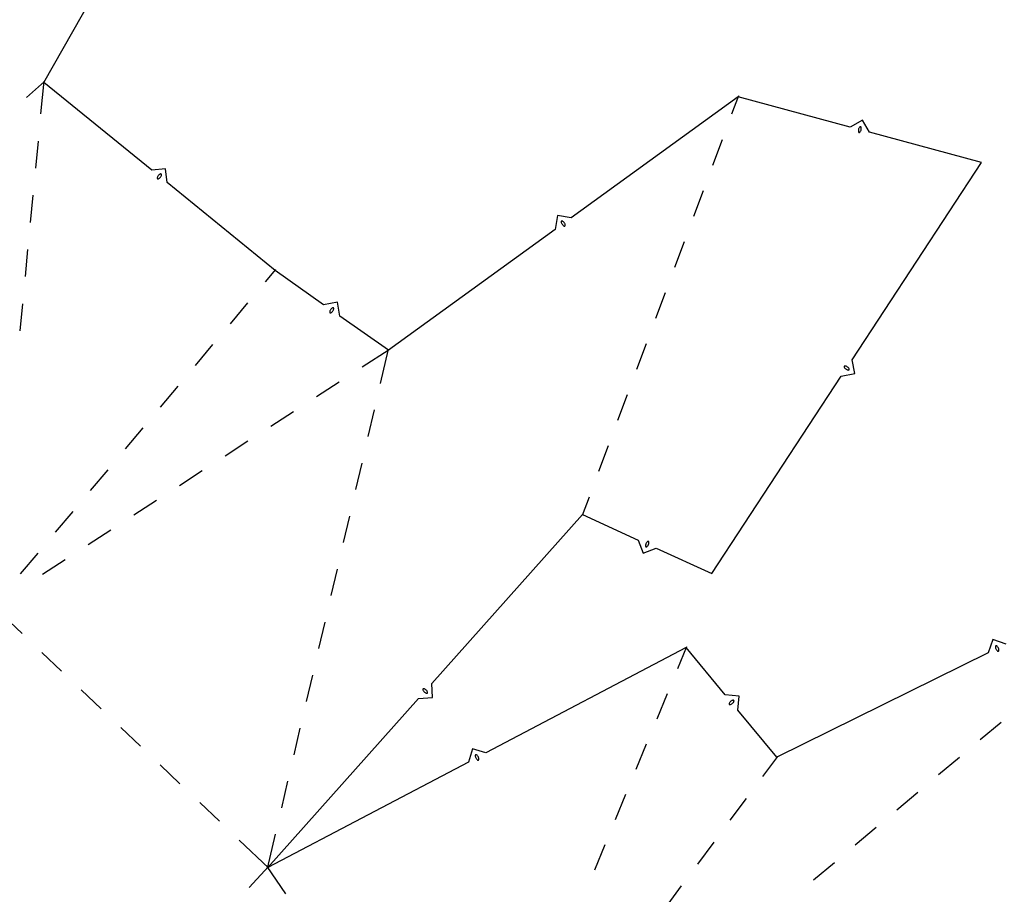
# Model space of a CAD drawing. Extents: x 0 to 600, y 0 to 900.
# Tile 4 of 22: x 203 to 361, y 117 to 258. Entities that reach past the tile are written whole.
import ezdxf

# ---------------------------------------------------------------- set-up
doc = ezdxf.new("R2010")
doc.units = 0

msp = doc.modelspace()

# ---------------------------------------------------------------- linework, layer by layer
at = {"layer": 'annotation', "color": 1}
for p, q in [((337.397491, 240.18658), (337.356382, 240.10431)), ((337.446948, 240.264747), (337.397491, 240.18658)), ((337.504569, 240.338132), (337.446948, 240.264747)), ((337.521767, 240.354669), (337.504569, 240.338132)), ((337.504569, 240.338132), (337.504569, 240.338132)), ((337.541101, 240.3675), (337.521767, 240.354669)), ((337.562037, 240.376593), (337.541101, 240.3675)), ((337.584041, 240.381917), (337.562037, 240.376593)), ((337.60658, 240.383443), (337.584041, 240.381917)), ((337.62912, 240.381139), (337.60658, 240.383443)), ((337.651127, 240.374976), (337.62912, 240.381139)), ((337.672067, 240.364921), (337.651127, 240.374976)), ((337.691407, 240.350945), (337.672067, 240.364921)), ((337.698485, 240.344386), (337.691407, 240.350945)), ((337.691407, 240.350945), (337.691407, 240.350945)), ((337.705055, 240.337273), (337.698485, 240.344386)), ((337.711091, 240.329655), (337.705055, 240.337273)), ((337.716564, 240.321583), (337.711091, 240.329655)), ((337.721446, 240.313106), (337.716564, 240.321583)), ((337.72571, 240.304274), (337.721446, 240.313106)), ((337.729328, 240.295136), (337.72571, 240.304274)), ((337.732273, 240.285743), (337.729328, 240.295136)), ((337.734515, 240.276144), (337.732273, 240.285743)), ((337.747522, 240.183517), (337.734515, 240.276144)), ((337.734515, 240.276144), (337.734515, 240.276144)), ((337.751036, 240.090919), (337.747522, 240.183517)), ((337.284977, 239.839692), (337.279094, 239.747817)), ((337.279094, 239.747817), (337.282476, 239.65524)), ((337.282476, 239.65524), (337.295307, 239.562642)), ((337.299941, 239.930186), (337.284977, 239.839692)), ((337.295307, 239.562642), (337.295307, 239.562642)), ((337.295307, 239.562642), (337.297538, 239.553064)), ((337.297538, 239.553064), (337.300455, 239.543721)), ((337.323804, 240.018619), (337.299941, 239.930186)), ((337.300455, 239.543721), (337.304044, 239.534643)), ((337.304044, 239.534643), (337.30829, 239.52586)), ((337.30829, 239.52586), (337.313178, 239.517401)), ((337.313178, 239.517401), (337.318694, 239.509297)), ((337.318694, 239.509297), (337.324822, 239.501577)), ((337.356382, 240.10431), (337.323804, 240.018619)), ((337.324822, 239.501577), (337.331548, 239.494273)), ((337.331548, 239.494273), (337.338856, 239.487413)), ((337.338856, 239.487413), (337.338856, 239.487413)), ((337.338856, 239.487413), (337.358073, 239.473656)), ((337.358073, 239.473656), (337.378921, 239.463771)), ((337.378921, 239.463771), (337.400862, 239.457732)), ((337.400862, 239.457732), (337.423357, 239.455508)), ((337.423357, 239.455508), (337.445865, 239.457073)), ((337.445865, 239.457073), (337.467848, 239.462399)), ((337.467848, 239.462399), (337.488766, 239.471456)), ((337.488766, 239.471456), (337.508081, 239.484217)), ((337.508081, 239.484217), (337.525253, 239.500654)), ((337.525253, 239.500654), (337.58305, 239.57401)), ((337.525253, 239.500654), (337.525253, 239.500654)), ((337.58305, 239.57401), (337.632638, 239.652156)), ((337.632638, 239.652156), (337.673835, 239.73441)), ((337.673835, 239.73441), (337.706456, 239.820094)), ((337.706456, 239.820094), (337.730319, 239.908527)), ((337.730319, 239.908527), (337.74524, 239.999028)), ((337.74524, 239.999028), (337.751036, 240.090919)), ((224.820832, 232.261994), (224.794897, 232.172181)), ((224.855391, 232.347945), (224.820832, 232.261994)), ((224.898129, 232.429487), (224.855391, 232.347945)), ((224.948603, 232.506074), (224.898129, 232.429487)), ((225.006367, 232.577159), (224.948603, 232.506074)), ((225.070978, 232.642196), (225.006367, 232.577159)), ((225.141991, 232.700637), (225.070978, 232.642196)), ((225.218962, 232.751935), (225.141991, 232.700637)), ((225.210563, 232.175165), (225.275211, 232.240177)), ((225.301447, 232.795544), (225.218962, 232.751935)), ((225.275211, 232.240177), (225.332975, 232.311262)), ((225.323884, 232.803659), (225.301447, 232.795544)), ((225.301447, 232.795544), (225.301447, 232.795544)), ((225.346764, 232.807517), (225.323884, 232.803659)), ((225.332975, 232.311262), (225.383412, 232.387873)), ((225.369589, 232.80731), (225.346764, 232.807517)), ((225.391857, 232.803226), (225.369589, 232.80731)), ((225.383412, 232.387873), (225.426076, 232.469465)), ((225.413069, 232.795454), (225.391857, 232.803226)), ((225.432723, 232.784183), (225.413069, 232.795454)), ((225.426076, 232.469465), (225.460523, 232.555489)), ((225.450322, 232.769602), (225.432723, 232.784183)), ((225.465363, 232.7519), (225.450322, 232.769602)), ((225.460523, 232.555489), (225.48631, 232.6454)), ((225.477348, 232.731267), (225.465363, 232.7519)), ((225.481146, 232.722397), (225.477348, 232.731267)), ((225.477348, 232.731267), (225.477348, 232.731267)), ((225.484256, 232.713226), (225.481146, 232.722397)), ((225.486672, 232.703813), (225.484256, 232.713226)), ((225.48631, 232.6454), (225.488165, 232.655081)), ((225.48631, 232.6454), (225.48631, 232.6454)), ((225.488389, 232.694212), (225.486672, 232.703813)), ((225.488165, 232.655081), (225.489295, 232.66486)), ((225.489402, 232.684482), (225.488389, 232.694212)), ((225.489295, 232.66486), (225.489706, 232.674679)), ((225.489706, 232.674679), (225.489402, 232.684482)), ((224.791905, 232.152802), (224.791492, 232.143049)), ((224.791492, 232.143049), (224.791799, 232.133298)), ((224.791799, 232.133298), (224.792825, 232.123582)), ((224.79304, 232.162524), (224.791905, 232.152802)), ((224.792825, 232.123582), (224.794568, 232.113935)), ((224.794897, 232.172181), (224.79304, 232.162524)), ((224.794568, 232.113935), (224.797027, 232.104391)), ((224.794897, 232.172181), (224.794897, 232.172181)), ((224.797027, 232.104391), (224.800201, 232.094982)), ((224.800201, 232.094982), (224.804088, 232.085743)), ((224.804088, 232.085743), (224.804088, 232.085743)), ((224.804088, 232.085743), (224.816049, 232.06536)), ((224.816049, 232.06536), (224.831076, 232.047851)), ((224.831076, 232.047851), (224.848664, 232.033411)), ((224.848664, 232.033411), (224.86831, 232.022232)), ((224.86831, 232.022232), (224.889509, 232.014508)), ((224.889509, 232.014508), (224.911758, 232.010433)), ((224.911758, 232.010433), (224.934552, 232.0102)), ((224.934552, 232.0102), (224.957388, 232.014004)), ((224.957388, 232.014004), (224.97976, 232.022037)), ((224.97976, 232.022037), (225.062393, 232.065548)), ((224.97976, 232.022037), (224.97976, 232.022037)), ((225.062393, 232.065548), (225.139476, 232.116773)), ((225.139476, 232.116773), (225.210563, 232.175165)), ((289.602504, 225.152228), (289.600321, 225.129127)), ((289.600321, 225.129127), (289.602363, 225.105355)), ((289.602363, 225.105355), (289.602363, 225.105355)), ((289.602363, 225.105355), (289.623182, 225.014404)), ((289.608601, 225.174224), (289.602504, 225.152228)), ((289.6183, 225.194681), (289.608601, 225.174224)), ((289.631288, 225.213164), (289.6183, 225.194681)), ((289.623182, 225.014404), (289.652853, 224.926793)), ((289.647254, 225.22924), (289.631288, 225.213164)), ((289.665887, 225.242474), (289.647254, 225.22924)), ((289.652853, 224.926793), (289.690964, 224.843093)), ((289.686873, 225.252432), (289.665887, 225.242474)), ((289.709902, 225.258679), (289.686873, 225.252432)), ((289.690964, 224.843093), (289.7371, 224.763873)), ((289.719453, 225.260056), (289.709902, 225.258679)), ((289.709902, 225.258679), (289.709902, 225.258679)), ((289.729115, 225.260691), (289.719453, 225.260056)), ((289.738833, 225.260593), (289.729115, 225.260691)), ((289.7371, 224.763873), (289.790848, 224.689705)), ((289.748551, 225.259772), (289.738833, 225.260593)), ((289.758213, 225.258237), (289.748551, 225.259772)), ((289.767762, 225.255998), (289.758213, 225.258237)), ((289.777141, 225.253064), (289.767762, 225.255998)), ((289.786296, 225.249446), (289.777141, 225.253064)), ((289.795169, 225.245153), (289.786296, 225.249446)), ((289.790848, 224.689705), (289.851796, 224.621159)), ((289.875366, 225.197013), (289.795169, 225.245153)), ((289.795169, 225.245153), (289.795169, 225.245153)), ((289.851796, 224.621159), (289.919528, 224.558805)), ((289.94957, 225.141511), (289.875366, 225.197013)), ((289.919528, 224.558805), (289.993633, 224.503214)), ((290.01737, 225.079216), (289.94957, 225.141511)), ((289.993633, 224.503214), (290.073697, 224.454956)), ((290.07835, 225.010699), (290.01737, 225.079216)), ((290.073697, 224.454956), (290.073697, 224.454956)), ((290.073697, 224.454956), (290.082546, 224.450667)), ((290.132099, 224.936531), (290.07835, 225.010699)), ((290.082546, 224.450667), (290.091645, 224.447059)), ((290.091645, 224.447059), (290.10096, 224.444141)), ((290.10096, 224.444141), (290.11046, 224.441918)), ((290.11046, 224.441918), (290.12011, 224.440399)), ((290.12011, 224.440399), (290.12988, 224.439591)), ((290.12988, 224.439591), (290.139736, 224.4395)), ((290.178202, 224.857282), (290.132099, 224.936531)), ((290.139736, 224.4395), (290.149645, 224.440136)), ((290.149645, 224.440136), (290.159575, 224.441504)), ((290.159575, 224.441504), (290.182356, 224.447793)), ((290.159575, 224.441504), (290.159575, 224.441504)), ((290.216246, 224.773523), (290.178202, 224.857282)), ((290.182356, 224.447793), (290.203152, 224.457786)), ((290.203152, 224.457786), (290.221647, 224.471047)), ((290.245817, 224.685823), (290.216246, 224.773523)), ((290.221647, 224.471047), (290.237522, 224.487138)), ((290.237522, 224.487138), (290.25046, 224.505622)), ((290.266503, 224.594754), (290.245817, 224.685823)), ((290.25046, 224.505622), (290.260145, 224.526063)), ((290.260145, 224.526063), (290.266258, 224.548023)), ((290.266258, 224.548023), (290.268484, 224.571065)), ((290.268484, 224.571065), (290.266503, 224.594754)), ((290.266503, 224.594754), (290.266503, 224.594754)), ((252.460067, 210.647702), (252.459598, 210.637925)), ((252.459598, 210.637925), (252.459851, 210.628166)), ((252.459851, 210.628166), (252.460822, 210.618459)), ((252.461261, 210.657463), (252.460067, 210.647702)), ((252.460822, 210.618459), (252.462508, 210.608836)), ((252.481011, 210.748835), (252.461261, 210.657463)), ((252.461261, 210.657463), (252.461261, 210.657463)), ((252.462508, 210.608836), (252.464905, 210.599331)), ((252.464905, 210.599331), (252.468009, 210.589976)), ((252.468009, 210.589976), (252.471817, 210.580806)), ((252.471817, 210.580806), (252.476325, 210.571853)), ((252.476325, 210.571853), (252.476325, 210.571853)), ((252.476325, 210.571853), (252.489649, 210.552333)), ((252.509627, 210.836943), (252.481011, 210.748835)), ((252.489649, 210.552333), (252.505835, 210.53589)), ((252.505835, 210.53589), (252.524367, 210.522683)), ((252.546705, 210.921211), (252.509627, 210.836943)), ((252.524367, 210.522683), (252.54473, 210.51287)), ((252.54473, 210.51287), (252.566406, 210.50661)), ((252.591838, 211.001062), (252.546705, 210.921211)), ((252.566406, 210.50661), (252.588881, 210.504061)), ((252.588881, 210.504061), (252.611638, 210.505384)), ((252.644619, 211.075921), (252.591838, 211.001062)), ((252.611638, 210.505384), (252.634161, 210.510736)), ((252.634161, 210.510736), (252.655933, 210.520276)), ((252.704644, 211.145212), (252.644619, 211.075921)), ((252.655933, 210.520276), (252.735407, 210.569321)), ((252.655933, 210.520276), (252.655933, 210.520276)), ((252.771506, 211.20836), (252.704644, 211.145212)), ((252.735407, 210.569321), (252.808816, 210.625684)), ((252.8448, 211.264788), (252.771506, 211.20836)), ((252.808816, 210.625684), (252.875756, 210.688788)), ((252.924118, 211.313921), (252.8448, 211.264788)), ((252.875756, 210.688788), (252.93582, 210.758057)), ((252.94595, 211.323547), (252.924118, 211.313921)), ((252.924118, 211.313921), (252.924118, 211.313921)), ((252.93582, 210.758057), (252.988601, 210.832916)), ((252.968514, 211.328957), (252.94595, 211.323547)), ((252.9913, 211.330307), (252.968514, 211.328957)), ((252.988601, 210.832916), (253.033695, 210.912789)), ((253.013794, 211.327751), (252.9913, 211.330307)), ((253.035487, 211.321443), (253.013794, 211.327751)), ((253.033695, 210.912789), (253.070696, 210.997101)), ((253.055865, 211.311539), (253.035487, 211.321443)), ((253.074416, 211.298192), (253.055865, 211.311539)), ((253.070696, 210.997101), (253.099196, 211.085274)), ((253.09063, 211.281558), (253.074416, 211.298192)), ((253.103994, 211.26179), (253.09063, 211.281558)), ((253.099196, 211.085274), (253.118791, 211.176734)), ((253.108388, 211.253199), (253.103994, 211.26179)), ((253.103994, 211.26179), (253.103994, 211.26179)), ((253.112116, 211.244262), (253.108388, 211.253199)), ((253.115168, 211.235035), (253.112116, 211.244262)), ((253.117536, 211.225574), (253.115168, 211.235035)), ((253.119211, 211.215936), (253.117536, 211.225574)), ((253.118791, 211.176734), (253.119981, 211.186519)), ((253.118791, 211.176734), (253.118791, 211.176734)), ((253.120182, 211.206177), (253.119211, 211.215936)), ((253.119981, 211.186519), (253.120442, 211.196352)), ((253.120442, 211.196352), (253.120182, 211.206177)), ((334.992527, 201.886764), (334.990738, 201.864216)), ((334.990738, 201.864216), (334.992828, 201.841517)), ((334.998052, 201.90864), (334.992527, 201.886764)), ((334.992828, 201.841517), (334.998937, 201.819187)), ((335.007173, 201.929322), (334.998052, 201.90864)), ((334.998937, 201.819187), (335.009206, 201.797749)), ((335.019747, 201.948289), (335.007173, 201.929322)), ((335.009206, 201.797749), (335.009206, 201.797749)), ((335.009206, 201.797749), (335.060904, 201.719975)), ((335.035635, 201.96502), (335.019747, 201.948289)), ((335.054694, 201.978995), (335.035635, 201.96502)), ((335.06349, 201.983802), (335.054694, 201.978995)), ((335.054694, 201.978995), (335.054694, 201.978995)), ((335.060904, 201.719975), (335.119712, 201.648509)), ((335.072527, 201.987918), (335.06349, 201.983802)), ((335.081771, 201.991336), (335.072527, 201.987918)), ((335.09119, 201.994052), (335.081771, 201.991336)), ((335.100751, 201.996062), (335.09119, 201.994052)), ((335.11042, 201.99736), (335.100751, 201.996062)), ((335.120164, 201.997942), (335.11042, 201.99736)), ((335.119712, 201.648509), (335.185038, 201.583737)), ((335.129951, 201.997803), (335.120164, 201.997942)), ((335.139747, 201.996939), (335.129951, 201.997803)), ((335.231734, 201.980283), (335.139747, 201.996939)), ((335.139747, 201.996939), (335.139747, 201.996939)), ((335.185038, 201.583737), (335.256294, 201.526044)), ((335.320757, 201.954655), (335.231734, 201.980283)), ((335.256294, 201.526044), (335.332891, 201.475817)), ((335.406227, 201.920441), (335.320757, 201.954655)), ((335.332891, 201.475817), (335.41424, 201.433444)), ((335.487556, 201.878028), (335.406227, 201.920441)), ((335.41424, 201.433444), (335.499751, 201.399309)), ((335.564153, 201.827802), (335.487556, 201.878028)), ((335.499751, 201.399309), (335.588836, 201.373799)), ((335.635429, 201.770148), (335.564153, 201.827802)), ((335.588836, 201.373799), (335.680905, 201.357301)), ((335.700797, 201.705455), (335.635429, 201.770148)), ((335.680905, 201.357301), (335.680905, 201.357301)), ((335.680905, 201.357301), (335.690725, 201.356441)), ((335.690725, 201.356441), (335.700568, 201.356312)), ((335.700568, 201.356312), (335.710378, 201.356904)), ((335.759666, 201.634107), (335.700797, 201.705455)), ((335.710378, 201.356904), (335.720099, 201.358204)), ((335.720099, 201.358204), (335.729675, 201.360202)), ((335.729675, 201.360202), (335.739051, 201.362888)), ((335.739051, 201.362888), (335.748169, 201.36625)), ((335.748169, 201.36625), (335.756976, 201.370277)), ((335.756976, 201.370277), (335.765413, 201.374959)), ((335.811447, 201.556491), (335.759666, 201.634107)), ((335.765413, 201.374959), (335.784719, 201.388982)), ((335.765413, 201.374959), (335.765413, 201.374959)), ((335.784719, 201.388982), (335.800797, 201.405748)), ((335.800797, 201.405748), (335.81351, 201.424739)), ((335.821803, 201.534996), (335.811447, 201.556491)), ((335.811447, 201.556491), (335.811447, 201.556491)), ((335.81351, 201.424739), (335.822722, 201.44544)), ((335.827972, 201.512627), (335.821803, 201.534996)), ((335.822722, 201.44544), (335.828294, 201.467332)), ((335.83009, 201.4899), (335.827972, 201.512627)), ((335.828294, 201.467332), (335.83009, 201.4899)), ((303.398546, 173.785455), (303.336844, 173.716472)), ((303.467562, 173.84837), (303.398546, 173.785455)), ((303.487191, 173.861777), (303.467562, 173.84837)), ((303.467562, 173.84837), (303.467562, 173.84837)), ((303.508333, 173.871207), (303.487191, 173.861777)), ((303.530451, 173.876721), (303.508333, 173.871207)), ((303.553009, 173.87838), (303.530451, 173.876721)), ((303.57547, 173.876242), (303.553009, 173.87838)), ((303.597298, 173.87037), (303.57547, 173.876242)), ((303.617956, 173.860823), (303.597298, 173.87037)), ((303.636907, 173.847662), (303.617956, 173.860823)), ((303.653615, 173.830947), (303.636907, 173.847662)), ((303.653615, 173.830947), (303.653615, 173.830947)), ((303.659703, 173.822984), (303.653615, 173.830947)), ((303.665143, 173.814677), (303.659703, 173.822984)), ((303.669926, 173.80606), (303.665143, 173.814677)), ((303.674042, 173.797163), (303.669926, 173.80606)), ((303.677481, 173.788018), (303.674042, 173.797163)), ((303.680233, 173.778659), (303.677481, 173.788018)), ((303.682289, 173.769116), (303.680233, 173.778659)), ((303.683639, 173.759421), (303.682289, 173.769116)), ((303.1366, 173.211056), (303.134282, 173.117549)), ((303.134282, 173.117549), (303.134282, 173.117549)), ((303.134282, 173.117549), (303.134924, 173.107713)), ((303.134924, 173.107713), (303.136292, 173.097965)), ((303.136292, 173.097965), (303.138367, 173.088358)), ((303.148278, 173.302982), (303.1366, 173.211056)), ((303.138367, 173.088358), (303.14113, 173.078948)), ((303.14113, 173.078948), (303.14456, 173.069786)), ((303.14456, 173.069786), (303.148639, 173.060927)), ((303.169025, 173.392687), (303.148278, 173.302982)), ((303.148639, 173.060927), (303.153347, 173.052425)), ((303.153347, 173.052425), (303.158666, 173.044333)), ((303.158666, 173.044333), (303.164575, 173.036705)), ((303.164575, 173.036705), (303.164575, 173.036705)), ((303.164575, 173.036705), (303.181369, 173.019754)), ((303.198547, 173.47953), (303.169025, 173.392687)), ((303.181369, 173.019754), (303.200382, 173.00641)), ((303.236553, 173.562869), (303.198547, 173.47953)), ((303.200382, 173.00641), (303.221085, 172.99673)), ((303.221085, 172.99673), (303.242944, 172.99077)), ((303.282749, 173.642063), (303.236553, 173.562869)), ((303.242944, 172.99077), (303.265429, 172.988589)), ((303.265429, 172.988589), (303.288009, 172.990243)), ((303.336844, 173.716472), (303.282749, 173.642063)), ((303.288009, 172.990243), (303.31015, 172.995789)), ((303.31015, 172.995789), (303.331322, 173.005285)), ((303.331322, 173.005285), (303.350993, 173.018787)), ((303.350993, 173.018787), (303.419841, 173.08176)), ((303.350993, 173.018787), (303.350993, 173.018787)), ((303.419841, 173.08176), (303.481416, 173.150785)), ((303.481416, 173.150785), (303.535427, 173.225223)), ((303.535427, 173.225223), (303.581582, 173.304432)), ((303.581582, 173.304432), (303.619587, 173.387771)), ((303.619587, 173.387771), (303.649151, 173.474599)), ((303.649151, 173.474599), (303.669982, 173.564275)), ((303.669982, 173.564275), (303.681787, 173.656158)), ((303.681787, 173.656158), (303.684273, 173.749608)), ((303.684273, 173.749608), (303.683639, 173.759421)), ((303.684273, 173.749608), (303.684273, 173.749608)), ((359.269564, 157.026167), (359.267588, 157.002389)), ((359.267588, 157.002389), (359.267588, 157.002389)), ((359.267588, 157.002389), (359.272852, 156.909235)), ((359.275592, 157.048574), (359.269564, 157.026167)), ((359.272852, 156.909235), (359.287403, 156.817887)), ((359.285293, 157.069235), (359.275592, 157.048574)), ((359.298286, 157.087775), (359.285293, 157.069235)), ((359.287403, 156.817887), (359.31093, 156.728979)), ((359.314192, 157.103817), (359.298286, 157.087775)), ((359.31093, 156.728979), (359.343121, 156.643142)), ((359.332629, 157.116986), (359.314192, 157.103817)), ((359.353218, 157.126906), (359.332629, 157.116986)), ((359.343121, 156.643142), (359.383663, 156.561007)), ((359.375578, 157.133201), (359.353218, 157.126906)), ((359.399328, 157.135496), (359.375578, 157.133201)), ((359.383663, 156.561007), (359.432245, 156.483207)), ((359.408974, 157.135252), (359.399328, 157.135496)), ((359.399328, 157.135496), (359.399328, 157.135496)), ((359.418607, 157.134257), (359.408974, 157.135252)), ((359.428171, 157.132529), (359.418607, 157.134257)), ((359.437613, 157.130089), (359.428171, 157.132529)), ((359.432245, 156.483207), (359.488556, 156.410372)), ((359.44688, 157.126955), (359.437613, 157.130089)), ((359.455918, 157.123145), (359.44688, 157.126955)), ((359.464672, 157.11868), (359.455918, 157.123145)), ((359.47309, 157.113577), (359.464672, 157.11868)), ((359.481117, 157.107856), (359.47309, 157.113577)), ((359.5521, 157.046943), (359.481117, 157.107856)), ((359.481117, 157.107856), (359.481117, 157.107856)), ((359.488556, 156.410372), (359.552283, 156.343136)), ((359.61594, 156.979777), (359.5521, 157.046943)), ((359.672326, 156.90699), (359.61594, 156.979777)), ((359.720946, 156.829213), (359.672326, 156.90699)), ((359.761489, 156.747078), (359.720946, 156.829213)), ((359.793641, 156.661217), (359.761489, 156.747078)), ((359.817093, 156.572262), (359.793641, 156.661217)), ((359.831531, 156.480844), (359.817093, 156.572262)), ((359.836644, 156.387595), (359.831531, 156.480844)), ((359.552283, 156.343136), (359.623115, 156.282129)), ((359.623115, 156.282129), (359.623115, 156.282129)), ((359.623115, 156.282129), (359.631119, 156.276415)), ((359.631119, 156.276415), (359.639484, 156.271332)), ((359.639484, 156.271332), (359.648177, 156.266892)), ((359.648177, 156.266892), (359.657169, 156.263107)), ((359.657169, 156.263107), (359.666428, 156.25999)), ((359.666428, 156.25999), (359.675923, 156.257554)), ((359.675923, 156.257554), (359.685624, 156.255812)), ((359.685624, 156.255812), (359.695499, 156.254776)), ((359.695499, 156.254776), (359.705518, 156.254458)), ((359.705518, 156.254458), (359.729032, 156.256836)), ((359.705518, 156.254458), (359.705518, 156.254458)), ((359.729032, 156.256836), (359.75121, 156.263198)), ((359.75121, 156.263198), (359.771667, 156.273168)), ((359.771667, 156.273168), (359.790017, 156.286367)), ((359.790017, 156.286367), (359.805873, 156.302418)), ((359.805873, 156.302418), (359.81885, 156.320944)), ((359.81885, 156.320944), (359.828562, 156.341567)), ((359.828562, 156.341567), (359.834621, 156.36391)), ((359.834621, 156.36391), (359.836644, 156.387595)), ((359.836644, 156.387595), (359.836644, 156.387595)), ((267.400648, 150.123787), (267.399365, 150.101028)), ((267.399365, 150.101028), (267.402111, 150.078041)), ((267.405745, 150.145824), (267.400648, 150.123787)), ((267.402111, 150.078041), (267.409103, 150.055322)), ((267.414438, 150.166645), (267.405745, 150.145824)), ((267.426511, 150.185754), (267.414438, 150.166645)), ((267.441748, 150.202658), (267.426511, 150.185754)), ((267.459931, 150.216861), (267.441748, 150.202658)), ((267.480844, 150.22787), (267.459931, 150.216861)), ((267.490253, 150.231326), (267.480844, 150.22787)), ((267.480844, 150.22787), (267.480844, 150.22787)), ((267.499798, 150.234063), (267.490253, 150.231326)), ((267.509445, 150.236079), (267.499798, 150.234063)), ((267.519162, 150.237376), (267.509445, 150.236079)), ((267.528915, 150.237952), (267.519162, 150.237376)), ((267.538669, 150.237809), (267.528915, 150.237952)), ((267.548393, 150.236947), (267.538669, 150.237809)), ((267.558052, 150.235365), (267.548393, 150.236947)), ((267.567614, 150.233064), (267.558052, 150.235365)), ((267.656135, 150.203015), (267.567614, 150.233064)), ((267.567614, 150.233064), (267.567614, 150.233064)), ((267.740401, 150.164529), (267.656135, 150.203015)), ((267.819885, 150.118075), (267.740401, 150.164529)), ((267.894063, 150.064124), (267.819885, 150.118075)), ((267.409103, 150.055322), (267.409103, 150.055322)), ((267.409103, 150.055322), (267.448758, 149.97077)), ((267.448758, 149.97077), (267.496373, 149.891407)), ((267.496373, 149.891407), (267.551425, 149.817703)), ((267.551425, 149.817703), (267.613386, 149.750125)), ((267.613386, 149.750125), (267.681731, 149.689144)), ((267.681731, 149.689144), (267.755935, 149.635228)), ((267.755935, 149.635228), (267.835472, 149.588847)), ((267.835472, 149.588847), (267.919817, 149.550469)), ((267.962409, 150.003142), (267.894063, 150.064124)), ((267.919817, 149.550469), (268.008442, 149.520563)), ((268.024396, 149.935601), (267.962409, 150.003142)), ((268.008442, 149.520563), (268.008442, 149.520563)), ((268.008442, 149.520563), (268.018028, 149.518263)), ((268.018028, 149.518263), (268.027744, 149.516683)), ((268.0795, 149.861968), (268.024396, 149.935601)), ((268.027744, 149.516683), (268.037534, 149.51582)), ((268.037534, 149.51582), (268.04734, 149.515672)), ((268.04734, 149.515672), (268.057107, 149.516235)), ((268.057107, 149.516235), (268.066776, 149.517507)), ((268.066776, 149.517507), (268.076291, 149.519487)), ((268.076291, 149.519487), (268.085595, 149.52217)), ((268.127194, 149.782713), (268.0795, 149.861968)), ((268.085595, 149.52217), (268.094631, 149.525555)), ((268.094631, 149.525555), (268.115795, 149.536576)), ((268.094631, 149.525555), (268.094631, 149.525555)), ((268.115795, 149.536576), (268.134172, 149.550785)), ((268.166953, 149.698305), (268.127194, 149.782713)), ((268.134172, 149.550785), (268.149549, 149.567692)), ((268.149549, 149.567692), (268.161714, 149.586806)), ((268.161714, 149.586806), (268.170456, 149.607637)), ((268.174023, 149.675518), (268.166953, 149.698305)), ((268.166953, 149.698305), (268.166953, 149.698305)), ((268.170456, 149.607637), (268.175563, 149.629693)), ((268.176823, 149.652483), (268.174023, 149.675518)), ((268.175563, 149.629693), (268.176823, 149.652483)), ((316.537076, 147.831764), (316.536878, 147.821963)), ((316.536878, 147.821963), (316.537403, 147.812121)), ((316.537991, 147.841491), (316.537076, 147.831764)), ((316.537403, 147.812121), (316.538655, 147.802271)), ((316.539617, 147.85111), (316.537991, 147.841491)), ((316.538655, 147.802271), (316.540639, 147.792445)), ((316.541949, 147.860589), (316.539617, 147.85111)), ((316.540639, 147.792445), (316.540639, 147.792445)), ((316.540639, 147.792445), (316.548336, 147.7701)), ((316.544983, 147.869895), (316.541949, 147.860589)), ((316.548712, 147.878995), (316.544983, 147.869895)), ((316.548336, 147.7701), (316.559606, 147.749967)), ((316.591885, 147.961911), (316.548712, 147.878995)), ((316.548712, 147.878995), (316.548712, 147.878995)), ((316.559606, 147.749967), (316.573994, 147.732336)), ((316.573994, 147.732336), (316.591043, 147.717494)), ((316.591043, 147.717494), (316.610298, 147.705733)), ((316.642749, 148.039337), (316.591885, 147.961911)), ((316.610298, 147.705733), (316.631302, 147.697342)), ((316.631302, 147.697342), (316.653601, 147.692609)), ((316.70076, 148.110824), (316.642749, 148.039337)), ((316.653601, 147.692609), (316.676737, 147.691824)), ((316.676737, 147.691824), (316.700256, 147.695277)), ((316.700256, 147.695277), (316.789859, 147.7216)), ((316.700256, 147.695277), (316.700256, 147.695277)), ((316.765374, 148.175926), (316.70076, 148.110824)), ((316.836048, 148.234193), (316.765374, 148.175926)), ((316.789859, 147.7216), (316.875544, 147.75658)), ((316.912237, 148.285177), (316.836048, 148.234193)), ((316.875544, 147.75658), (316.95677, 147.799771)), ((316.993399, 148.328431), (316.912237, 148.285177)), ((316.95677, 147.799771), (317.032991, 147.850725)), ((317.07899, 148.363506), (316.993399, 148.328431)), ((317.032991, 147.850725), (317.103665, 147.908992)), ((317.168467, 148.389953), (317.07899, 148.363506)), ((317.103665, 147.908992), (317.168247, 147.974124)), ((317.168247, 147.974124), (317.226194, 148.045675)), ((317.192065, 148.393473), (317.168467, 148.389953)), ((317.168467, 148.389953), (317.168467, 148.389953)), ((317.215257, 148.392734), (317.192065, 148.393473)), ((317.237591, 148.38802), (317.215257, 148.392734)), ((317.226194, 148.045675), (317.276964, 148.123195)), ((317.258612, 148.379616), (317.237591, 148.38802)), ((317.277869, 148.367805), (317.258612, 148.379616)), ((317.276964, 148.123195), (317.320011, 148.206236)), ((317.294909, 148.352871), (317.277869, 148.367805)), ((317.309279, 148.3351), (317.294909, 148.352871)), ((317.320525, 148.314775), (317.309279, 148.3351)), ((317.320011, 148.206236), (317.323743, 148.215359)), ((317.320011, 148.206236), (317.320011, 148.206236)), ((317.328195, 148.29218), (317.320525, 148.314775)), ((317.323743, 148.215359), (317.326783, 148.224722)), ((317.326783, 148.224722), (317.329126, 148.234266)), ((317.330166, 148.282734), (317.328195, 148.29218)), ((317.328195, 148.29218), (317.328195, 148.29218)), ((317.329126, 148.234266), (317.330766, 148.243936)), ((317.331402, 148.27313), (317.330166, 148.282734)), ((317.330766, 148.243936), (317.331696, 148.253674)), ((317.33191, 148.263425), (317.331402, 148.27313)), ((317.331696, 148.253674), (317.33191, 148.263425)), ((275.822129, 139.538409), (275.820751, 139.51459)), ((275.820751, 139.51459), (275.820751, 139.51459)), ((275.820751, 139.51459), (275.828349, 139.421597)), ((275.827593, 139.560961), (275.822129, 139.538409)), ((275.836773, 139.581859), (275.827593, 139.560961)), ((275.828349, 139.421597), (275.845187, 139.330643)), ((275.849297, 139.600719), (275.836773, 139.581859)), ((275.845187, 139.330643), (275.870937, 139.242353)), ((275.864795, 139.617155), (275.849297, 139.600719)), ((275.882896, 139.630782), (275.864795, 139.617155)), ((275.870937, 139.242353), (275.90527, 139.15735)), ((275.90323, 139.641216), (275.882896, 139.630782)), ((275.925424, 139.64807), (275.90323, 139.641216)), ((275.90527, 139.15735), (275.94786, 139.076258)), ((275.94911, 139.650959), (275.925424, 139.64807)), ((275.94786, 139.076258), (275.998379, 138.999701)), ((275.958759, 139.650957), (275.94911, 139.650959)), ((275.94911, 139.650959), (275.94911, 139.650959)), ((275.968413, 139.650204), (275.958759, 139.650957)), ((275.978018, 139.648717), (275.968413, 139.650204)), ((275.987519, 139.646515), (275.978018, 139.648717)), ((275.996861, 139.643614), (275.987519, 139.646515)), ((276.005992, 139.640032), (275.996861, 139.643614)), ((276.014855, 139.635787), (276.005992, 139.640032)), ((276.023399, 139.630897), (276.014855, 139.635787)), ((276.031567, 139.625379), (276.023399, 139.630897)), ((276.104055, 139.566266), (276.031567, 139.625379)), ((276.031567, 139.625379), (276.031567, 139.625379)), ((276.16956, 139.500723), (276.104055, 139.566266)), ((276.227754, 139.429373), (276.16956, 139.500723)), ((276.27831, 139.35284), (276.227754, 139.429373)), ((276.3209, 139.271748), (276.27831, 139.35284)), ((276.355196, 139.186721), (276.3209, 139.271748)), ((276.380871, 139.098382), (276.355196, 139.186721)), ((276.397598, 139.007354), (276.380871, 139.098382)), ((275.998379, 138.999701), (276.056499, 138.928302)), ((276.056499, 138.928302), (276.121893, 138.862685)), ((276.121893, 138.862685), (276.194232, 138.803474)), ((276.194232, 138.803474), (276.194232, 138.803474)), ((276.194232, 138.803474), (276.202377, 138.797963)), ((276.202377, 138.797963), (276.210867, 138.793092)), ((276.210867, 138.793092), (276.219669, 138.788871)), ((276.219669, 138.788871), (276.228753, 138.785313)), ((276.228753, 138.785313), (276.238087, 138.782429)), ((276.238087, 138.782429), (276.247641, 138.780232)), ((276.247641, 138.780232), (276.257382, 138.778733)), ((276.257382, 138.778733), (276.26728, 138.777945)), ((276.26728, 138.777945), (276.277304, 138.777879)), ((276.277304, 138.777879), (276.30075, 138.780846)), ((276.277304, 138.777879), (276.277304, 138.777879)), ((276.30075, 138.780846), (276.322762, 138.787763)), ((276.322762, 138.787763), (276.342963, 138.798242)), ((276.342963, 138.798242), (276.360976, 138.811898)), ((276.360976, 138.811898), (276.376424, 138.828342)), ((276.376424, 138.828342), (276.388932, 138.847187)), ((276.388932, 138.847187), (276.398123, 138.868047)), ((276.405048, 138.914263), (276.397598, 139.007354)), ((276.398123, 138.868047), (276.403621, 138.890535)), ((276.403621, 138.890535), (276.405048, 138.914263)), ((276.405048, 138.914263), (276.405048, 138.914263))]:
    msp.add_line(p, q, dxfattribs=at)
at = {"layer": 'boundary', "color": 5}
for p, q in [((206.573139, 247.497826), (220.393968, 271.699289)), ((223.909273, 233.410354), (206.573139, 247.497826)), ((317.99649, 245.187116), (291.219656, 225.78237)), ((335.982689, 240.333638), (317.99649, 245.187116)), ((337.928953, 241.452732), (335.982689, 240.333638)), ((339.048046, 239.506469), (337.928953, 241.452732)), ((357.034246, 234.652991), (339.048046, 239.506469)), ((336.281314, 203.004027), (357.034246, 234.652991)), ((226.142435, 233.641224), (223.909273, 233.410354)), ((226.373305, 231.408063), (226.142435, 233.641224)), ((243.709439, 217.32059), (226.373305, 231.408063)), ((289.002662, 226.136274), (288.648757, 223.91928)), ((291.219656, 225.78237), (289.002662, 226.136274)), ((288.648757, 223.91928), (261.871924, 204.514534)), ((251.493257, 211.832354), (243.709439, 217.32059)), ((253.705474, 212.214987), (251.493257, 211.832354)), ((254.088107, 210.00277), (253.705474, 212.214987)), ((261.871924, 204.514534), (254.088107, 210.00277)), ((336.738359, 200.805978), (336.281314, 203.004027)), ((334.540309, 200.348933), (336.738359, 200.805978)), ((313.787377, 168.699969), (334.540309, 200.348933)), ((268.845313, 151.060643), (293.030061, 178.166034)), ((293.030061, 178.166034), (301.964324, 174.091696)), ((301.964324, 174.091696), (302.750024, 171.988606)), ((302.750024, 171.988606), (304.853114, 172.774307)), ((304.853114, 172.774307), (313.787377, 168.699969)), ((358.849359, 158.119314), (358.128498, 155.993127)), ((360.975546, 157.398452), (358.849359, 158.119314)), ((309.678805, 156.844258), (277.518236, 139.953371)), ((315.925257, 149.267773), (309.678805, 156.844258)), ((358.128498, 155.993127), (324.191427, 139.241521)), ((268.972948, 148.81921), (268.845313, 151.060643)), ((242.546766, 121.586185), (266.731515, 148.691575)), ((266.731515, 148.691575), (268.972948, 148.81921)), ((318.16, 149.052748), (315.925257, 149.267773)), ((317.944975, 146.818005), (318.16, 149.052748)), ((324.191427, 139.241521), (317.944975, 146.818005)), ((275.374636, 140.620672), (274.707335, 138.477072)), ((277.518236, 139.953371), (275.374636, 140.620672)), ((274.707335, 138.477072), (242.546766, 121.586185))]:
    msp.add_line(p, q, dxfattribs=at)
at = {"layer": 'fold-line', "color": 250}
for p, q in [((203.839059, 245.07201), (206.703792, 247.613749)), ((206.589827, 247.671694), (206.086096, 242.423702)), ((318.057463, 245.350795), (316.945712, 242.366358)), ((205.668877, 238.077011), (205.251657, 233.73032)), ((315.421387, 238.274387), (313.897062, 234.182416)), ((204.834438, 229.383629), (204.417219, 225.036938)), ((312.372737, 230.090445), (310.848413, 225.998474)), ((309.324088, 221.906503), (307.799763, 217.814532)), ((203.999999, 220.690247), (203.58278, 216.343556)), ((242.160611, 215.474981), (243.821721, 217.454386)), ((306.275438, 213.72256), (304.751113, 209.630589)), ((203.16556, 211.996865), (202.748341, 207.650174)), ((236.54655, 208.785175), (239.35358, 212.130078)), ((230.932489, 202.09537), (233.739519, 205.440273)), ((303.226788, 205.538618), (301.702463, 201.446647)), ((262.018508, 204.609515), (257.673691, 201.794225)), ((260.633106, 199.198504), (261.911565, 204.684643)), ((254.009082, 199.419686), (250.344473, 197.045147)), ((225.318428, 195.405565), (228.125458, 198.750467)), ((300.178138, 197.354676), (298.653813, 193.262705)), ((246.679864, 194.670608), (243.015255, 192.296069)), ((258.651045, 190.693058), (259.642075, 194.945781)), ((219.704367, 188.715759), (222.511397, 192.060662)), ((239.350646, 189.92153), (235.686037, 187.546991)), ((297.129488, 189.170734), (295.605163, 185.078763)), ((256.668983, 182.187612), (257.660014, 186.440335)), ((214.090306, 182.025954), (216.897336, 185.370857)), ((232.021428, 185.172452), (228.356819, 182.797913)), ((224.692211, 180.423374), (221.027602, 178.048835)), ((294.080838, 180.986792), (292.969088, 178.002355)), ((208.476245, 175.336149), (211.283275, 178.681051)), ((254.686922, 173.682167), (255.677953, 177.93489)), ((217.362993, 175.674296), (213.698384, 173.299757)), ((202.862184, 168.646343), (205.669214, 171.991246)), ((210.033775, 170.925218), (206.369166, 168.550679)), ((252.70486, 165.176721), (253.695891, 169.429444)), ((203.120632, 159.068967), (198.379736, 163.57618)), ((250.722799, 156.671275), (251.71383, 160.923998)), ((308.301999, 153.501542), (309.745326, 157.005762)), ((209.450055, 153.051528), (206.285343, 156.060247)), ((248.740738, 148.165829), (249.731768, 152.418552)), ((215.779478, 147.034088), (212.614766, 150.042808)), ((304.97597, 145.426352), (306.638984, 149.463947)), ((222.108901, 141.016648), (218.944189, 144.025368)), ((246.758676, 139.660383), (247.749707, 143.913106)), ((356.830768, 142.080294), (360.170845, 144.893064)), ((301.64994, 137.351161), (303.312955, 141.388756)), ((324.295566, 139.381748), (321.889077, 136.141298)), ((350.150613, 136.454753), (353.490691, 139.267524)), ((228.438324, 134.999209), (225.273613, 138.007928)), ((244.776615, 131.154938), (245.767646, 135.40766)), ((298.32391, 129.27597), (299.986925, 133.313566)), ((343.470458, 130.829213), (346.810536, 133.641983)), ((234.767747, 128.981769), (231.603036, 131.990489)), ((319.285617, 132.635618), (316.682157, 129.129938)), ((336.790304, 125.203672), (340.130381, 128.016442)), ((242.507125, 121.416076), (243.785584, 126.902215)), ((242.673355, 121.465836), (237.932459, 125.973049)), ((294.997881, 121.20078), (296.660896, 125.238375)), ((314.078698, 125.624258), (311.475238, 122.118578)), ((239.518376, 118.355894), (242.666228, 121.713611)), ((245.419889, 117.366781), (242.448458, 121.730559)), ((330.110149, 119.578131), (333.450226, 122.390902)), ((308.871779, 118.612898), (306.268319, 115.107218))]:
    msp.add_line(p, q, dxfattribs=at)

doc.saveas('drawing.dxf')
